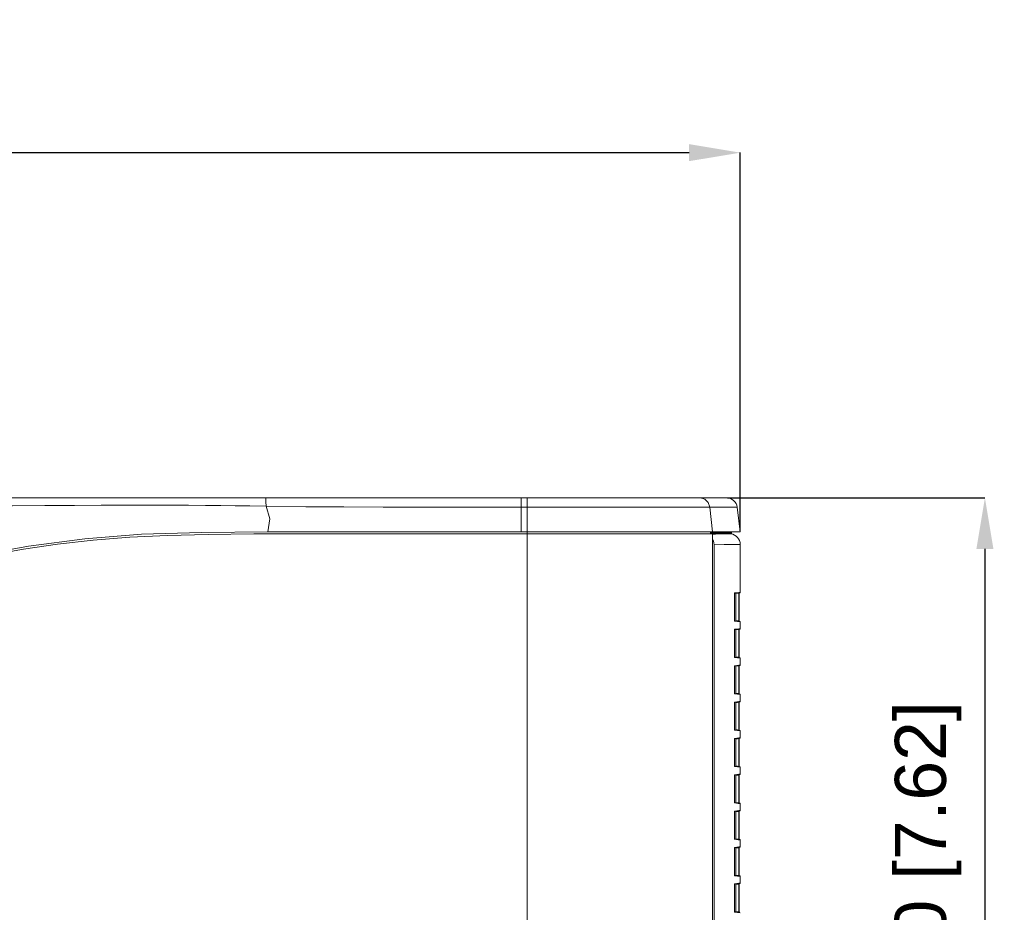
# Model space of a CAD drawing. Header units: millimetres. Extents: x 3925 to 5043, y -86 to 778.
# Tile 173 of 256: x 4341 to 4399, y 363 to 416. Entities that reach past the tile are written whole.
import ezdxf

# ---------------------------------------------------------------- set-up
doc = ezdxf.new("R2010")
doc.units = ezdxf.units.MM
doc.header["$LTSCALE"] = 46.255
doc.header["$PDMODE"] = 3
doc.header["$PDSIZE"] = 1
doc.layers.get('0').update_dxf_attribs({"linetype": 'CONTINUOUS'})
doc.layers.get('Defpoints').update_dxf_attribs({"linetype": 'CONTINUOUS'})
for name, color, linetype in [('H30-LEFT-COVDXF_CONTINUOUS_LINE', 7, 'CONTINUOUS'), ('H30K-FRONT-CDXF_CONTINUOUS_LINE', 7, 'CONTINUOUS'), ('H30K-TOP-COVDXF_CONTINUOUS_LINE', 7, 'CONTINUOUS')]:
    doc.layers.add(name, color=color, linetype=linetype)
doc.styles.add('SLDTEXTSTYLE0', font='arialbd.ttf', dxfattribs={"height": 5.5})
doc.styles.add('SLDTEXTSTYLE2', font='arial.ttf')
doc.dimstyles.new('SLDDIMSTYLE1', dxfattribs={"dimtxt": 5.650301, "dimasz": 4.572, "dimexe": 0, "dimexo": 0.0625, "dimgap": 1.412575, "dimtad": 0, "dimtih": 1, "dimtoh": 1, "dimlfac": 3.5, "dimrnd": 1e-09, "dimzin": 4, "dimdsep": 46, "dimtxsty": 'SLDTEXTSTYLE0', "dimsah": 1, "dimcen": 0.09, "dimadec": 0, "dimazin": 1, "dimtol": 1, "dimtp": 0.8, "dimtm": 0.8, "dimtfac": 1, "dimtdec": 1, "dimtofl": 0, "dimtmove": 0, "dimatfit": 3, "dimfxl": 1, "dimfrac": 2, "dimtolj": 1, "dimarcsym": 0})

# ---------------------------------------------------------------- blocks, each defined once
blk = doc.blocks.new('*D87')
at = {"color": 0, "linetype": 'Continuous', "lineweight": -2}
for p, q in [((4250.009, 385.492), (4250.009, 407.698)), ((4253.009, 407.698), (4380.759, 407.698)), ((4383.759, 385.492), (4383.759, 407.698))]:
    blk.add_line(p, q, dxfattribs=at)
at = {"color": 0, "linetype": 'Continuous', "lineweight": 0}
for points in [[(4253.009, 408.198), (4253.009, 407.198), (4250.009, 407.698)], [(4380.759, 408.198), (4380.759, 407.198), (4383.759, 407.698)]]:
    blk.add_solid(points, dxfattribs=at)
at = {"layer": 'Defpoints', "color": 0, "linetype": 'Continuous', "lineweight": 0}
for p in [(4383.759, 407.698), (4250.009, 385.43), (4383.759, 385.43)]:
    blk.add_point(p, dxfattribs=at)
at = {"color": 0, "linetype": 'Continuous', "lineweight": 0, "insert": (4316.884, 411.033), "char_height": 3, "attachment_point": 5, "style": 'SLDTEXTSTYLE2'}
blk.add_mtext('\\A1;535.00 [21.06]', dxfattribs=at)
blk = doc.blocks.new('*D88')
at = {"color": 0, "linetype": 'Continuous', "lineweight": -2}
for p, q in [((4383.023, 387.43), (4398.126, 387.43)), ((4398.126, 384.43), (4398.126, 342.055)), ((4367.484, 339.055), (4398.126, 339.055))]:
    blk.add_line(p, q, dxfattribs=at)
at = {"color": 0, "linetype": 'Continuous', "lineweight": 0}
for points in [[(4397.626, 384.43), (4398.626, 384.43), (4398.126, 387.43)], [(4397.626, 342.055), (4398.626, 342.055), (4398.126, 339.055)]]:
    blk.add_solid(points, dxfattribs=at)
at = {"layer": 'Defpoints', "color": 0, "linetype": 'Continuous', "lineweight": 0}
for p in [(4382.96, 387.43), (4367.422, 339.055), (4398.126, 339.055)]:
    blk.add_point(p, dxfattribs=at)
at = {"color": 0, "linetype": 'Continuous', "lineweight": 0, "insert": (4394.79, 363.242), "char_height": 3, "attachment_point": 5, "rotation": 90, "style": 'SLDTEXTSTYLE2'}
blk.add_mtext('\\A1;193.50 [7.62]', dxfattribs=at)

msp = doc.modelspace()

# ---------------------------------------------------------------- linework, layer by layer
at = {"layer": 'H30-LEFT-COVDXF_CONTINUOUS_LINE', "color": 7, "linetype": 'Continuous', "lineweight": 0}
for p, q in [((4382.1491, 384.9907), (4382.1297, 385.0213)), ((4382.1298, 385.2964), (4382.3098, 385.2992)), ((4382.3098, 385.2992), (4382.7477, 385.3048)), ((4382.7477, 385.3048), (4383.023, 385.3079)), ((4383.023, 385.3079), (4383.2107, 385.3099)), ((4383.2107, 385.3099), (4383.1303, 385.3198)), ((4382.2263, 384.6718), (4382.8171, 384.6796)), ((4382.2263, 384.6718), (4382.2263, 345.6665)), ((4382.8171, 384.6796), (4383.2779, 384.6848)), ((4383.2779, 384.6848), (4383.7595, 384.6896)), ((4383.7595, 381.8815), (4383.7595, 384.6896)), ((4383.4198, 381.7902), (4383.4208, 381.8121)), ((4383.4198, 381.7902), (4383.4203, 381.7902)), ((4383.4198, 380.2343), (4383.4198, 381.7902)), ((4383.4203, 381.7901), (4383.4213, 381.8115)), ((4383.4208, 381.8121), (4383.4237, 381.8307)), ((4383.4224, 381.818), (4383.7375, 381.8566)), ((4383.4237, 381.8307), (4383.4293, 381.841)), ((4383.4293, 381.841), (4383.6851, 381.8723)), ((4383.5095, 380.1959), (4383.5095, 381.8286)), ((4383.6854, 381.8254), (4383.5125, 381.8042)), ((4383.6851, 381.8723), (4383.7595, 381.8815)), ((4383.6854, 381.8254), (4383.7073, 381.8254)), ((4383.6854, 381.8254), (4383.6854, 380.1991)), ((4383.7079, 381.8549), (4383.7073, 381.8254)), ((4383.7073, 381.8254), (4383.7073, 380.1991)), ((4383.4203, 380.2343), (4383.4198, 380.2343)), ((4383.4217, 380.2048), (4383.4198, 380.2343)), ((4383.424, 380.1979), (4383.4222, 380.2066)), ((4383.7375, 380.1679), (4383.425, 380.2062)), ((4383.7595, 380.143), (4383.4293, 380.1836)), ((4383.6854, 380.1991), (4383.5125, 380.2203)), ((4383.7073, 380.1991), (4383.6854, 380.1991)), ((4383.7595, 380.143), (4383.7595, 379.7465)), ((4383.4198, 379.6552), (4383.4208, 379.6771)), ((4383.4198, 379.6552), (4383.4203, 379.6552)), ((4383.4198, 378.0993), (4383.4198, 379.6552)), ((4383.4203, 379.6551), (4383.4213, 379.6765)), ((4383.4208, 379.6771), (4383.4237, 379.6957)), ((4383.4224, 379.683), (4383.7375, 379.7216)), ((4383.4237, 379.6957), (4383.4293, 379.706)), ((4383.4293, 379.706), (4383.6851, 379.7373)), ((4383.5095, 378.0609), (4383.5095, 379.6936)), ((4383.6854, 379.6904), (4383.5125, 379.6692)), ((4383.6851, 379.7373), (4383.7595, 379.7465)), ((4383.6854, 379.6904), (4383.7073, 379.6904)), ((4383.6854, 379.6904), (4383.6854, 378.0641)), ((4383.7073, 379.6904), (4383.7073, 378.0641)), ((4383.4203, 378.0993), (4383.4198, 378.0993)), ((4383.4217, 378.0698), (4383.4198, 378.0993)), ((4383.424, 378.0629), (4383.4222, 378.0716)), ((4383.7375, 378.0329), (4383.425, 378.0712)), ((4383.7595, 378.008), (4383.4293, 378.0486)), ((4383.6854, 378.0641), (4383.5125, 378.0853)), ((4383.7073, 378.0641), (4383.6854, 378.0641)), ((4383.4198, 377.5202), (4383.4208, 377.5421)), ((4383.4198, 377.5202), (4383.4203, 377.5202)), ((4383.4198, 375.9643), (4383.4198, 377.5202)), ((4383.4208, 377.5421), (4383.4237, 377.5607)), ((4383.4222, 377.5479), (4383.7375, 377.5866)), ((4383.4237, 377.5607), (4383.4293, 377.571)), ((4383.4293, 377.571), (4383.6851, 377.6023)), ((4383.5095, 375.9259), (4383.5095, 377.5586)), ((4383.6854, 377.5554), (4383.5125, 377.5342)), ((4383.6851, 377.6023), (4383.7595, 377.6115)), ((4383.6854, 377.5554), (4383.7073, 377.5554)), ((4383.6854, 377.5554), (4383.6854, 375.9291)), ((4383.7073, 377.5554), (4383.7073, 375.9291)), ((4383.7595, 378.008), (4383.7595, 377.6115)), ((4383.4203, 375.9643), (4383.4198, 375.9643)), ((4383.4217, 375.9348), (4383.4198, 375.9643)), ((4383.424, 375.9279), (4383.4222, 375.9366)), ((4383.7375, 375.8979), (4383.425, 375.9362)), ((4383.7595, 375.873), (4383.4293, 375.9136)), ((4383.6854, 375.9291), (4383.5125, 375.9503)), ((4383.7073, 375.9291), (4383.6854, 375.9291)), ((4383.7595, 375.873), (4383.7595, 375.4765)), ((4383.4198, 375.3852), (4383.4208, 375.4071)), ((4383.4198, 375.3852), (4383.4203, 375.3852)), ((4383.4198, 373.8293), (4383.4198, 375.3852)), ((4383.4208, 375.4071), (4383.4237, 375.4257)), ((4383.4222, 375.4129), (4383.7375, 375.4516)), ((4383.4237, 375.4257), (4383.4293, 375.436)), ((4383.4293, 375.436), (4383.6851, 375.4673)), ((4383.5095, 373.7909), (4383.5095, 375.4236)), ((4383.6854, 375.4204), (4383.5125, 375.3992)), ((4383.6851, 375.4673), (4383.7595, 375.4765)), ((4383.6854, 375.4204), (4383.7073, 375.4204)), ((4383.6854, 375.4204), (4383.6854, 373.7941)), ((4383.7073, 375.4204), (4383.7073, 373.7941)), ((4383.4203, 373.8293), (4383.4198, 373.8293)), ((4383.4217, 373.7998), (4383.4198, 373.8293)), ((4383.424, 373.7929), (4383.4222, 373.8016)), ((4383.7375, 373.7629), (4383.425, 373.8012)), ((4383.7595, 373.738), (4383.4293, 373.7786)), ((4383.6854, 373.7941), (4383.5125, 373.8153)), ((4383.7073, 373.7941), (4383.6854, 373.7941)), ((4383.7595, 373.738), (4383.7595, 373.3415)), ((4383.4198, 373.2502), (4383.4208, 373.2721)), ((4383.4198, 373.2502), (4383.4203, 373.2502)), ((4383.4198, 371.6943), (4383.4198, 373.2502)), ((4383.4203, 373.2501), (4383.4213, 373.2715)), ((4383.4208, 373.2721), (4383.4237, 373.2907)), ((4383.4224, 373.278), (4383.7375, 373.3166)), ((4383.4237, 373.2907), (4383.4293, 373.301)), ((4383.4293, 373.301), (4383.6851, 373.3323)), ((4383.5095, 371.6559), (4383.5095, 373.2886)), ((4383.6854, 373.2854), (4383.5125, 373.2642)), ((4383.6851, 373.3323), (4383.7595, 373.3415)), ((4383.6854, 373.2854), (4383.7073, 373.2854)), ((4383.6854, 373.2854), (4383.6854, 371.6591)), ((4383.7073, 373.2854), (4383.7073, 371.6591)), ((4383.4203, 371.6943), (4383.4198, 371.6943)), ((4383.4217, 371.6648), (4383.4198, 371.6943)), ((4383.4198, 371.1152), (4383.4208, 371.1371)), ((4383.4198, 371.1152), (4383.4203, 371.1152)), ((4383.4198, 369.5593), (4383.4198, 371.1152)), ((4383.4203, 371.1151), (4383.4213, 371.1365)), ((4383.4208, 371.1371), (4383.4237, 371.1557)), ((4383.424, 371.6579), (4383.4222, 371.6666)), ((4383.4224, 371.143), (4383.7375, 371.1816)), ((4383.4237, 371.1557), (4383.4293, 371.166)), ((4383.7375, 371.6279), (4383.425, 371.6662)), ((4383.7595, 371.603), (4383.4293, 371.6436)), ((4383.4293, 371.166), (4383.6851, 371.1973)), ((4383.5095, 369.5209), (4383.5095, 371.1536)), ((4383.6854, 371.6591), (4383.5125, 371.6803)), ((4383.6854, 371.1504), (4383.5125, 371.1292)), ((4383.6851, 371.1973), (4383.7595, 371.2065)), ((4383.7073, 371.6591), (4383.6854, 371.6591)), ((4383.6854, 371.1504), (4383.7073, 371.1504)), ((4383.6854, 371.1504), (4383.6854, 369.5241)), ((4383.7073, 371.1504), (4383.7073, 369.5241)), ((4383.7595, 371.603), (4383.7595, 371.2065)), ((4383.4203, 369.5593), (4383.4198, 369.5593)), ((4383.4217, 369.5298), (4383.4198, 369.5593)), ((4383.424, 369.5229), (4383.4222, 369.5316)), ((4383.7375, 369.4929), (4383.425, 369.5312)), ((4383.7595, 369.468), (4383.4293, 369.5086)), ((4383.6854, 369.5241), (4383.5125, 369.5453)), ((4383.7073, 369.5241), (4383.6854, 369.5241)), ((4383.7595, 369.468), (4383.7595, 369.0715)), ((4383.4198, 368.9802), (4383.4208, 369.0021)), ((4383.4198, 368.9802), (4383.4203, 368.9802)), ((4383.4198, 367.4243), (4383.4198, 368.9802)), ((4383.4203, 368.9801), (4383.4213, 369.0015)), ((4383.4208, 369.0021), (4383.4237, 369.0207)), ((4383.4224, 369.008), (4383.7375, 369.0466)), ((4383.4237, 369.0207), (4383.4293, 369.031)), ((4383.4293, 369.031), (4383.6851, 369.0623)), ((4383.5095, 367.3859), (4383.5095, 369.0186)), ((4383.6854, 369.0154), (4383.5125, 368.9942)), ((4383.6851, 369.0623), (4383.7595, 369.0715)), ((4383.6854, 369.0154), (4383.7073, 369.0154)), ((4383.6854, 369.0154), (4383.6854, 367.3891)), ((4383.7073, 369.0154), (4383.7073, 367.3891)), ((4383.4203, 367.4243), (4383.4198, 367.4243)), ((4383.4217, 367.3948), (4383.4198, 367.4243)), ((4383.424, 367.3879), (4383.4222, 367.3966)), ((4383.7375, 367.3579), (4383.425, 367.3962)), ((4383.7595, 367.333), (4383.4293, 367.3736)), ((4383.6854, 367.3891), (4383.5125, 367.4103)), ((4383.7073, 367.3891), (4383.6854, 367.3891)), ((4383.7595, 367.333), (4383.7595, 366.9365)), ((4383.4198, 366.8452), (4383.4208, 366.8671)), ((4383.4198, 366.8452), (4383.4203, 366.8452)), ((4383.4198, 365.2893), (4383.4198, 366.8452)), ((4383.4208, 366.8671), (4383.4237, 366.8857)), ((4383.4222, 366.8729), (4383.7375, 366.9116)), ((4383.4237, 366.8857), (4383.4293, 366.896)), ((4383.4293, 366.896), (4383.6851, 366.9273)), ((4383.5095, 365.2509), (4383.5095, 366.8836)), ((4383.6854, 366.8804), (4383.5125, 366.8592)), ((4383.6851, 366.9273), (4383.7595, 366.9365)), ((4383.6854, 366.8804), (4383.7073, 366.8804)), ((4383.6854, 366.8804), (4383.6854, 365.2541)), ((4383.7073, 366.8804), (4383.7073, 365.2541)), ((4383.4203, 365.2893), (4383.4198, 365.2893)), ((4383.4217, 365.2598), (4383.4198, 365.2893)), ((4383.4208, 364.7321), (4383.4237, 364.7507)), ((4383.424, 365.2529), (4383.4222, 365.2616)), ((4383.4222, 364.7379), (4383.7375, 364.7766)), ((4383.4237, 364.7507), (4383.4293, 364.761)), ((4383.7375, 365.2229), (4383.425, 365.2612)), ((4383.7595, 365.198), (4383.4293, 365.2386)), ((4383.4293, 364.761), (4383.6851, 364.7923)), ((4383.5095, 363.1159), (4383.5095, 364.7486)), ((4383.6854, 365.2541), (4383.5125, 365.2753)), ((4383.6851, 364.7923), (4383.7595, 364.8015)), ((4383.7073, 365.2541), (4383.6854, 365.2541)), ((4383.7595, 365.198), (4383.7595, 364.8015)), ((4383.4198, 364.7102), (4383.4208, 364.7321)), ((4383.4198, 364.7102), (4383.4203, 364.7102)), ((4383.4198, 363.1543), (4383.4198, 364.7102)), ((4383.6854, 364.7454), (4383.5125, 364.7242)), ((4383.6854, 364.7454), (4383.7073, 364.7454)), ((4383.6854, 364.7454), (4383.6854, 363.1191)), ((4383.7073, 364.7454), (4383.7073, 363.1191)), ((4383.4203, 363.1543), (4383.4198, 363.1543)), ((4383.4217, 363.1248), (4383.4198, 363.1543)), ((4383.424, 363.1179), (4383.4222, 363.1266)), ((4383.7375, 363.0879), (4383.425, 363.1262)), ((4383.7595, 363.063), (4383.4293, 363.1036)), ((4383.6854, 363.1191), (4383.5125, 363.1403)), ((4383.7073, 363.1191), (4383.6854, 363.1191))]:
    msp.add_line(p, q, dxfattribs=at)
for points in [[(4382.2263, 384.6718), (4382.2176, 384.7827), (4382.1916, 384.8902), (4382.1491, 384.9907)], [(4383.4213, 381.8115), (4383.4235, 381.8248), (4383.4239, 381.8264)], [(4383.4239, 381.8263), (4383.4266, 381.8294), (4383.4293, 381.841)], [(4383.6887, 381.8507), (4383.6883, 381.8481), (4383.6872, 381.8403), (4383.6854, 381.8254)], [(4383.4222, 380.2066), (4383.4206, 380.222), (4383.4203, 380.2343)], [(4383.4293, 380.1836), (4383.4252, 380.1891), (4383.4217, 380.2048)], [(4383.4293, 380.1835), (4383.4266, 380.1952), (4383.4239, 380.1982)], [(4383.6854, 380.1991), (4383.6867, 380.188), (4383.6879, 380.1788), (4383.6887, 380.1739)], [(4383.708, 380.1715), (4383.7074, 380.1891), (4383.7073, 380.1991)], [(4383.4213, 379.6765), (4383.4235, 379.6898), (4383.4239, 379.6914)], [(4383.4239, 379.6913), (4383.4266, 379.6944), (4383.4293, 379.706)], [(4383.6887, 379.7157), (4383.6883, 379.7131), (4383.6872, 379.7053), (4383.6854, 379.6904)], [(4383.7073, 379.6904), (4383.7074, 379.7003), (4383.7079, 379.7178), (4383.7079, 379.718)], [(4383.4222, 378.0716), (4383.4206, 378.087), (4383.4203, 378.0993)], [(4383.4293, 378.0486), (4383.4252, 378.0541), (4383.4217, 378.0698)], [(4383.4293, 378.0485), (4383.4266, 378.0602), (4383.4239, 378.0632)], [(4383.6854, 378.0641), (4383.6867, 378.053), (4383.6879, 378.0438), (4383.6887, 378.0389)], [(4383.708, 378.0365), (4383.7074, 378.0539), (4383.7073, 378.0641)], [(4383.4203, 377.5202), (4383.4214, 377.5424), (4383.4224, 377.5494)], [(4383.4224, 377.5494), (4383.4235, 377.555), (4383.4239, 377.5565)], [(4383.4239, 377.5563), (4383.4266, 377.5594), (4383.4293, 377.571)], [(4383.6887, 377.5807), (4383.6883, 377.5781), (4383.6872, 377.5703), (4383.6854, 377.5554)], [(4383.7073, 377.5554), (4383.7074, 377.5653), (4383.7079, 377.5828), (4383.7079, 377.583)], [(4383.4222, 375.9366), (4383.4206, 375.952), (4383.4203, 375.9643)], [(4383.4293, 375.9136), (4383.4252, 375.9191), (4383.4217, 375.9348)], [(4383.4293, 375.9135), (4383.4266, 375.9252), (4383.4239, 375.9282)], [(4383.6854, 375.9291), (4383.6867, 375.918), (4383.6879, 375.9088), (4383.6887, 375.9039)], [(4383.708, 375.9015), (4383.7074, 375.9189), (4383.7073, 375.9291)], [(4383.4203, 375.3852), (4383.4214, 375.4074), (4383.4224, 375.4144)], [(4383.4224, 375.4144), (4383.4235, 375.42), (4383.4239, 375.4215)], [(4383.4239, 375.4213), (4383.4266, 375.4244), (4383.4293, 375.436)], [(4383.6887, 375.4457), (4383.6883, 375.4431), (4383.6872, 375.4353), (4383.6854, 375.4204)], [(4383.7073, 375.4204), (4383.7074, 375.4303), (4383.7079, 375.4478), (4383.7079, 375.448)], [(4383.4222, 373.8016), (4383.4206, 373.817), (4383.4203, 373.8293)], [(4383.4293, 373.7786), (4383.4252, 373.7841), (4383.4217, 373.7998)], [(4383.4293, 373.7785), (4383.4266, 373.7902), (4383.4239, 373.7932)], [(4383.6854, 373.7941), (4383.6867, 373.783), (4383.6879, 373.7738), (4383.6887, 373.7689)], [(4383.708, 373.7665), (4383.7074, 373.7839), (4383.7073, 373.7941)], [(4383.4213, 373.2715), (4383.4235, 373.2848), (4383.4239, 373.2864)], [(4383.4239, 373.2863), (4383.4266, 373.2894), (4383.4293, 373.301)], [(4383.6887, 373.3107), (4383.6883, 373.3081), (4383.6872, 373.3003), (4383.6854, 373.2854)], [(4383.7073, 373.2854), (4383.7074, 373.2953), (4383.7079, 373.3128), (4383.7079, 373.313)], [(4383.4222, 371.6666), (4383.4206, 371.682), (4383.4203, 371.6943)], [(4383.4213, 371.1365), (4383.4235, 371.1498), (4383.4239, 371.1514)], [(4383.4293, 371.6436), (4383.4252, 371.6491), (4383.4217, 371.6648)], [(4383.4239, 371.1513), (4383.4266, 371.1544), (4383.4293, 371.166)], [(4383.4293, 371.6435), (4383.4266, 371.6552), (4383.4239, 371.6582)], [(4383.6854, 371.6591), (4383.6867, 371.648), (4383.6879, 371.6388), (4383.6887, 371.6339)], [(4383.6887, 371.1757), (4383.6883, 371.1731), (4383.6872, 371.1653), (4383.6854, 371.1504)], [(4383.708, 371.6315), (4383.7074, 371.6489), (4383.7073, 371.6591)], [(4383.7073, 371.1504), (4383.7074, 371.1603), (4383.7079, 371.1778), (4383.7079, 371.178)], [(4383.4222, 369.5316), (4383.4206, 369.547), (4383.4203, 369.5593)], [(4383.4293, 369.5086), (4383.4252, 369.5141), (4383.4217, 369.5298)], [(4383.4293, 369.5085), (4383.4266, 369.5202), (4383.4239, 369.5232)], [(4383.6854, 369.5241), (4383.6867, 369.513), (4383.6879, 369.5038), (4383.6887, 369.4989)], [(4383.708, 369.4965), (4383.7074, 369.5139), (4383.7073, 369.5241)], [(4383.4213, 369.0015), (4383.4235, 369.0148), (4383.4239, 369.0164)], [(4383.4239, 369.0163), (4383.4266, 369.0194), (4383.4293, 369.031)], [(4383.6887, 369.0407), (4383.6883, 369.0381), (4383.6872, 369.0303), (4383.6854, 369.0154)], [(4383.7073, 369.0154), (4383.7074, 369.0253), (4383.7079, 369.0428), (4383.7079, 369.043)], [(4383.4222, 367.3966), (4383.4206, 367.412), (4383.4203, 367.4243)], [(4383.4293, 367.3736), (4383.4252, 367.3791), (4383.4217, 367.3948)], [(4383.4293, 367.3735), (4383.4266, 367.3852), (4383.4239, 367.3882)], [(4383.6854, 367.3891), (4383.6867, 367.378), (4383.6879, 367.3688), (4383.6887, 367.3639)], [(4383.708, 367.3615), (4383.7074, 367.3789), (4383.7073, 367.3891)], [(4383.4203, 366.8452), (4383.4214, 366.8674), (4383.4224, 366.8744)], [(4383.4224, 366.8744), (4383.4235, 366.88), (4383.4239, 366.8815)], [(4383.4239, 366.8813), (4383.4266, 366.8844), (4383.4293, 366.896)], [(4383.6887, 366.9057), (4383.6883, 366.9031), (4383.6872, 366.8953), (4383.6854, 366.8804)], [(4383.7073, 366.8804), (4383.7074, 366.8903), (4383.7079, 366.9078), (4383.7079, 366.908)], [(4383.4222, 365.2616), (4383.4206, 365.277), (4383.4203, 365.2893)], [(4383.4293, 365.2386), (4383.4252, 365.2441), (4383.4217, 365.2598)], [(4383.4239, 364.7463), (4383.4266, 364.7494), (4383.4293, 364.761)], [(4383.4293, 365.2385), (4383.4266, 365.2502), (4383.4239, 365.2532)], [(4383.6854, 365.2541), (4383.6867, 365.243), (4383.6879, 365.2338), (4383.6887, 365.2289)], [(4383.6887, 364.7707), (4383.6883, 364.7681), (4383.6872, 364.7603), (4383.6854, 364.7454)], [(4383.708, 365.2265), (4383.7074, 365.2439), (4383.7073, 365.2541)], [(4383.7073, 364.7454), (4383.7074, 364.7553), (4383.7079, 364.7728), (4383.7079, 364.773)], [(4383.4203, 364.7102), (4383.4214, 364.7324), (4383.4224, 364.7394)], [(4383.4224, 364.7394), (4383.4235, 364.745), (4383.4239, 364.7465)], [(4383.4222, 363.1266), (4383.4206, 363.142), (4383.4203, 363.1543)], [(4383.4293, 363.1036), (4383.4252, 363.1091), (4383.4217, 363.1248)], [(4383.4293, 363.1035), (4383.4266, 363.1152), (4383.4239, 363.1182)], [(4383.6854, 363.1191), (4383.6867, 363.108), (4383.6879, 363.0988), (4383.6887, 363.0939)], [(4383.708, 363.0915), (4383.7074, 363.1089), (4383.7073, 363.1191)]]:
    msp.add_lwpolyline(points, dxfattribs=at)
for centre, radius, start, end in [((4383.1345, 384.6896), 0.625, 0, 83), ((4383.7345, 381.8815), 0.025, 277, 0), ((4383.7345, 380.143), 0.025, 0, 83), ((4383.7345, 379.7465), 0.025, 277, 0), ((4383.7345, 378.008), 0.025, 0, 83), ((4383.7345, 377.6115), 0.025, 277, 0), ((4383.7345, 375.873), 0.025, 0, 83), ((4383.7345, 375.4765), 0.025, 277, 0), ((4383.7345, 373.738), 0.025, 0, 83), ((4383.7345, 373.3415), 0.025, 277, 0), ((4383.7345, 371.603), 0.025, 0, 83), ((4383.7345, 371.2065), 0.025, 277, 0), ((4383.7345, 369.468), 0.025, 0, 83), ((4383.7345, 369.0715), 0.025, 277, 0), ((4383.7345, 367.333), 0.025, 0, 83), ((4383.7345, 366.9365), 0.025, 277, 0), ((4383.7345, 365.198), 0.025, 0, 83), ((4383.7345, 364.8015), 0.025, 277, 0)]:
    msp.add_arc(centre, radius, start, end, dxfattribs=at)
at = {"layer": 'H30K-FRONT-CDXF_CONTINUOUS_LINE', "color": 7, "linetype": 'Continuous', "lineweight": 0}
for p, q in [((4355.2149, 385.3048), (4382.1297, 385.3048)), ((4371.2573, 385.3048), (4371.2572, 385.4298)), ((4382.0193, 385.4298), (4382.0193, 385.3048)), ((4382.1297, 345.6521), (4382.1297, 385.3048))]:
    msp.add_line(p, q, dxfattribs=at)
for points in [[(4355.2149, 385.3048), (4352.529, 385.2806), (4350.1395, 385.2248), (4347.9257, 385.1201), (4345.7818, 384.948), (4343.6815, 384.7095), (4341.6765, 384.4184), (4339.8224, 384.0877)], [(4371.2593, 362.5548), (4371.2603, 370.2738), (4371.2584, 377.8368), (4371.2581, 385.3048)]]:
    msp.add_lwpolyline(points, dxfattribs=at)
at = {"layer": 'H30K-TOP-COVDXF_CONTINUOUS_LINE', "color": 7, "linetype": 'Continuous', "lineweight": 0}
for p, q in [((4317.3675, 387.4298), (4382.961, 387.4298)), ((4370.9077, 387.4298), (4371.4686, 387.4298)), ((4371.2599, 387.4298), (4371.2599, 386.8809)), ((4374.0873, 387.4298), (4375.7186, 387.4298)), ((4370.9074, 386.8808), (4383.5813, 386.8809)), ((4370.9074, 386.8808), (4370.9076, 385.4298)), ((4371.26, 385.6798), (4371.2599, 386.8809)), ((4381.9745, 386.8809), (4382.1297, 385.4298)), ((4383.5813, 386.8809), (4383.7595, 385.4298)), ((4371.2601, 385.4298), (4371.26, 385.6798)), ((4356.0324, 385.4298), (4383.7595, 385.4298)), ((4382.0193, 385.3694), (4383.0398, 385.3694)), ((4382.1297, 385.3198), (4382.9845, 385.3198)), ((4382.9845, 385.3198), (4383.1978, 385.3198)), ((4383.0398, 385.3694), (4383.2299, 385.3694)), ((4383.2299, 385.3694), (4383.2539, 385.3694)), ((4383.2539, 385.3694), (4383.2539, 385.4298))]:
    msp.add_line(p, q, dxfattribs=at)
for points in [[(4355.9106, 387.4298), (4355.9155, 387.3672), (4355.9195, 387.1922), (4355.9217, 386.9396)], [(4370.9077, 387.4298), (4370.9075, 387.3583), (4370.9074, 386.8808)], [(4381.4345, 387.4298), (4381.6871, 387.3583), (4381.882, 387.1603), (4381.9745, 386.8809)], [(4317.3677, 387.1955), (4318.8048, 387.193), (4320.3961, 387.1821), (4322.1628, 387.1613), (4324.1391, 387.1297), (4326.3744, 387.0873), (4328.8772, 387.0388), (4331.5321, 386.9949), (4334.1514, 386.9656), (4336.6279, 386.9531), (4338.9296, 386.9538), (4341.0356, 386.9621), (4342.9442, 386.9732), (4344.6718, 386.9835), (4346.2462, 386.9911), (4347.6956, 386.9954), (4349.033, 386.9961), (4350.2558, 386.9936), (4351.3613, 386.9885), (4352.3613, 386.9814), (4353.2646, 386.9731), (4354.1093, 386.9636), (4354.9743, 386.9522), (4355.9222, 386.938)], [(4355.9217, 386.9396), (4358.2653, 386.9082), (4360.4919, 386.8905), (4362.7973, 386.8812), (4365.2916, 386.878), (4367.9956, 386.879), (4370.9074, 386.8808)], [(4355.9222, 386.938), (4356.1454, 386.1936), (4356.0324, 385.4298)], [(4356.0324, 385.4298), (4352.1255, 385.3977), (4348.6075, 385.2848), (4345.2832, 385.0243), (4341.9854, 384.5925), (4338.8731, 384.0168)]]:
    msp.add_lwpolyline(points, dxfattribs=at)
for centre, radius, start, end in [((4382.961, 386.8048), 0.625, 7, 90), ((4383.2039, 385.3694), 0.05, 263, 0)]:
    msp.add_arc(centre, radius, start, end, dxfattribs=at)

# ---------------------------------------------------------------- dimensions: what is measured, and where the dimension line sits
at = {"color": 2, "linetype": 'Continuous', "lineweight": 0}
dim = msp.add_linear_dim(base=(4383.7588, 407.6982), p1=(4250.0088, 385.4298), p2=(4383.7588, 385.4298), angle=0, dimstyle='SLDDIMSTYLE1', override={"dimtxt": 3, "dimasz": 3, "dimtad": 1, "dimtih": 0, "dimlfac": 4, "dimtxsty": 'SLDTEXTSTYLE2', "dimtol": 0, "dimtp": 0.6, "dimtm": 0.6}, dxfattribs=at)
dim.commit()
dim.dimension.update_dxf_attribs({"geometry": '*D87', "text_midpoint": (4316.8838, 411.0333)})
dim = msp.add_linear_dim(base=(4398.1256, 339.0548), p1=(4382.9603, 387.4298), p2=(4367.4218, 339.0548), angle=90, dimstyle='SLDDIMSTYLE1', override={"dimtxt": 3, "dimasz": 3, "dimtad": 1, "dimtih": 0, "dimlfac": 4, "dimtxsty": 'SLDTEXTSTYLE2', "dimtol": 0, "dimtp": 0.6, "dimtm": 0.6}, dxfattribs=at)
dim.commit()
dim.dimension.update_dxf_attribs({"geometry": '*D88', "text_midpoint": (4398.1256, 363.2423), "dimtype": 160})

doc.saveas('drawing.dxf')
